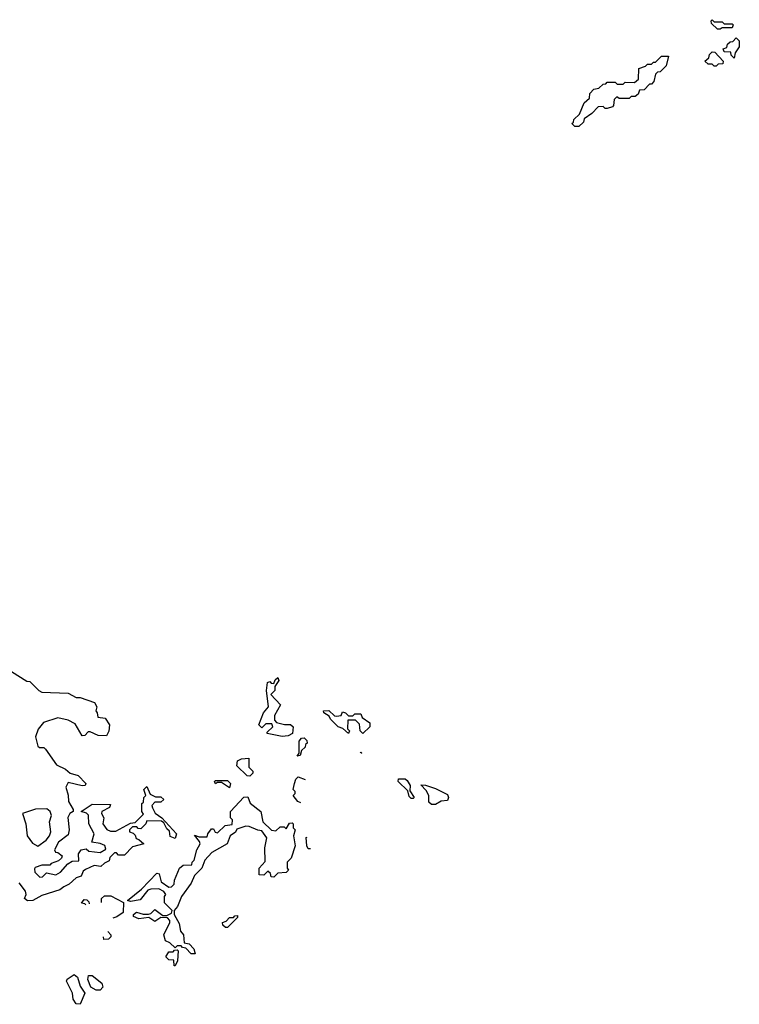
# Model space of a CAD drawing. Extents: x 1980017 to 2252640, y 74400 to 266395.
# Tile 55 of 256: x 2118736 to 2122300, y 100060 to 104940. Entities that reach past the tile are written whole.
import ezdxf

# ---------------------------------------------------------------- set-up
doc = ezdxf.new("R2010")
doc.units = 0

msp = doc.modelspace()

# ---------------------------------------------------------------- linework, layer by layer
at = {"layer": '0CON20XD'}
for points in [[(2122205, 104892.5), (2122192.5, 104892.5), (2122161.7, 104921.7), (2122160, 104935), (2122165, 104940), (2122175, 104930), (2122215, 104930), (2122225, 104920), (2122265, 104920), (2122270, 104915), (2122265, 104900), (2122215, 104900), (2122205, 104892.5)], [(2122275, 104750), (2122260, 104765), (2122258.3, 104778.3), (2122225, 104780), (2122220, 104795), (2122238.3, 104801.7), (2122241.7, 104818.3), (2122255, 104830), (2122268.3, 104831.7), (2122285, 104850), (2122300, 104835), (2122300, 104805), (2122280, 104775), (2122275, 104750)], [(2122185, 104710), (2122175, 104710), (2122165, 104720), (2122145, 104720), (2122130, 104735), (2122148.3, 104751.7), (2122151.7, 104768.3), (2122165, 104780), (2122178.3, 104778.3), (2122220, 104735), (2122218.3, 104721.7), (2122195, 104720), (2122185, 104710)], [(2121505, 104410), (2121485, 104410), (2121470, 104425), (2121478.3, 104431.7), (2121480, 104445), (2121508.3, 104471.7), (2121531.7, 104528.3), (2121558.3, 104551.7), (2121560, 104575), (2121580, 104595), (2121605, 104600), (2121625, 104620), (2121638.3, 104621.7), (2121645, 104630), (2121685, 104630), (2121695, 104620), (2121725, 104620), (2121735, 104630), (2121781.7, 104628.3), (2121800, 104645), (2121801.7, 104698.3), (2121835, 104710), (2121845, 104720), (2121865, 104720), (2121875, 104730), (2121885, 104730), (2121915, 104760), (2121950, 104760), (2121938.3, 104711.7), (2121908.3, 104681.7), (2121895, 104680), (2121885, 104670), (2121877, 104633), (2121865, 104620), (2121855, 104620), (2121828.3, 104591.7), (2121805, 104590), (2121798.3, 104571.7), (2121785, 104560), (2121765, 104560), (2121755, 104550), (2121705, 104550), (2121693, 104557), (2121680, 104545), (2121677.5, 104515), (2121671.7, 104508.3), (2121645, 104500), (2121635, 104500), (2121625, 104510), (2121601.7, 104508.3), (2121570, 104475), (2121531.7, 104448.3), (2121528.3, 104431.7), (2121505, 104410)], [(2118695, 101710), (2118771.7, 101661.7), (2118785, 101660), (2118830, 101615), (2118845, 101607.5), (2118975, 101602.5), (2119015, 101580), (2119035, 101580), (2119106.1, 101556.1), (2119117.5, 101535), (2119112.5, 101515), (2119120, 101505), (2119123, 101483), (2119158.3, 101478.3), (2119180, 101445), (2119177, 101413), (2119165, 101390), (2119125, 101392.5), (2119085, 101410), (2119075, 101410), (2119058.3, 101391.7), (2119045, 101390), (2119010, 101450), (2118975, 101468.8), (2118925, 101480), (2118853.6, 101456.4), (2118826.4, 101423.6), (2118813.6, 101386.4), (2118825, 101340), (2118833.6, 101333.6), (2118855, 101332.5), (2118863.9, 101323.9), (2118917.3, 101247.3), (2118962.5, 101225), (2118986, 101206), (2119025, 101193.3), (2119062.5, 101155), (2119060, 101145), (2119045, 101142.5), (2118975, 101160), (2118963.6, 101136.4), (2118976.4, 101096.4), (2118977.5, 101065), (2119000, 101025), (2119000, 101015), (2118983.6, 101006.4), (2118973.6, 100986.4), (2118980, 100925), (2118975, 100900), (2118927, 100863), (2118907.5, 100825), (2118913.3, 100813.3), (2118925, 100812.5), (2118946.4, 100796.4), (2118942.5, 100785), (2118928.3, 100771.7), (2118891.7, 100758.3), (2118885, 100750), (2118845, 100750), (2118811.7, 100738.3), (2118808.3, 100731.7), (2118810, 100715), (2118835, 100690), (2118848.3, 100691.7), (2118868.3, 100711.7), (2118915, 100702.5), (2118937.5, 100715), (2118973.6, 100756.4), (2118995, 100770), (2119028.3, 100771.7), (2119027.5, 100805), (2119040, 100825), (2119065, 100830), (2119078.3, 100818.3), (2119135, 100812.5), (2119161.7, 100828.3), (2119157, 100847), (2119135, 100857.5), (2119093, 100863), (2119104, 100905), (2119077.5, 100955), (2119077, 100997), (2119067, 101007), (2119040, 101015), (2119095, 101052.5), (2119185, 101050), (2119180, 101035), (2119142.5, 101015), (2119140, 101005), (2119152.5, 100985), (2119147.5, 100955), (2119166.4, 100926.4), (2119185, 100917.5), (2119211.7, 100918.3), (2119285, 100957.5), (2119308.3, 100961.7), (2119348.3, 101001.7), (2119340, 101015), (2119340, 101055), (2119348.3, 101061.7), (2119350, 101085), (2119360, 101095), (2119350, 101125), (2119365, 101140), (2119381.7, 101101.7), (2119408.3, 101088.3), (2119435, 101087.5), (2119450, 101075), (2119435, 101062.5), (2119405, 101062.5), (2119390, 101045), (2119393, 101033), (2119407, 101007), (2119440, 100985), (2119512.5, 100905), (2119505, 100882.5), (2119481.7, 100891.7), (2119478.3, 100918.3), (2119465, 100930), (2119450, 100960), (2119437.5, 100967.5), (2119365, 100970), (2119360, 100955), (2119335, 100930), (2119321.7, 100931.7), (2119315, 100940), (2119295, 100940), (2119280, 100925), (2119280, 100915), (2119298.3, 100908.3), (2119308.3, 100898.3), (2119311.7, 100881.7), (2119325, 100877.5), (2119350, 100855), (2119295, 100840), (2119255, 100800), (2119225, 100800), (2119215, 100810), (2119205, 100810), (2119181.7, 100788.3), (2119178.3, 100771.7), (2119155, 100760), (2119137.5, 100742.5), (2119105, 100747.5), (2119061.2, 100728.8), (2119050, 100720), (2119040, 100695), (2119015, 100687.5), (2118980, 100655), (2118955, 100642.5), (2118935, 100626.7), (2118845, 100600), (2118800, 100575), (2118775, 100572.5), (2118760, 100585), (2118767.5, 100605), (2118765, 100620), (2118732.5, 100662.5)], [(2120035, 101387.5), (2119961.7, 101401.7), (2119961.7, 101408.3), (2119990, 101435), (2119985, 101450), (2119955, 101450), (2119935, 101430), (2119920, 101445), (2119942.5, 101505), (2119967.5, 101535), (2119957.5, 101615), (2119962.5, 101655), (2119975, 101660), (2119981.7, 101651.7), (2119995, 101650), (2120001.7, 101668.3), (2120015, 101680), (2120020, 101665), (2120000, 101635), (2120000, 101615), (2119980, 101595), (2120026.7, 101545), (2119998.3, 101491.7), (2119998.3, 101468.3), (2120007.5, 101457.5), (2120047, 101447), (2120077, 101447), (2120090, 101435), (2120087, 101403), (2120065, 101390), (2120035, 101387.5)], [(2120435, 101402.5), (2120422.5, 101415), (2120418.3, 101448.3), (2120398.3, 101468.3), (2120361.7, 101468.3), (2120360, 101425), (2120370, 101415), (2120365, 101402.5), (2120337, 101427), (2120312.5, 101435), (2120275, 101472.5), (2120268.3, 101488.3), (2120242.5, 101505), (2120240, 101515), (2120267, 101517), (2120295, 101490), (2120305, 101487.5), (2120328.3, 101491.7), (2120335, 101510), (2120350, 101505), (2120365, 101490), (2120385, 101490), (2120395, 101500), (2120425, 101500), (2120431.7, 101481.7), (2120470, 101455), (2120470, 101435), (2120435, 101402.5)], [(2120110, 101290), (2120120, 101305), (2120120, 101365), (2120131.7, 101378.3), (2120145, 101380), (2120158.3, 101368.3), (2120160, 101355), (2120151.7, 101348.3), (2120150, 101335), (2120131.7, 101318.3), (2120125, 101292.5), (2120110, 101290)], [(2120421.8, 101306.8), (2120425, 101310), (2120430, 101305), (2120428.7, 101303.7)], [(2119875, 101190), (2119861.7, 101191.7), (2119811.7, 101241.7), (2119815, 101267.5), (2119835, 101276.7), (2119870, 101280), (2119870, 101235), (2119890, 101215), (2119890, 101205), (2119875, 101190)], [(2119775, 101132.5), (2119735, 101160), (2119715, 101160), (2119705, 101153.3), (2119700, 101165), (2119705, 101170), (2119765, 101170), (2119780, 101155), (2119775, 101132.5)], [(2120128.5, 101059.1), (2120112.5, 101065), (2120090, 101095), (2120100, 101105), (2120100, 101115), (2120090, 101125), (2120097.5, 101155), (2120103.9, 101176.1), (2120115, 101187.5), (2120150.2, 101174.8)], [(2120685, 101080), (2120675, 101080), (2120665, 101090), (2120658.3, 101118.3), (2120610, 101165), (2120611.7, 101178.3), (2120645, 101177.5), (2120655, 101170), (2120670, 101145), (2120668.3, 101118.3), (2120690, 101085), (2120685, 101080)], [(2120795, 101050), (2120775, 101050), (2120761.7, 101061.7), (2120762.5, 101095), (2120749.3, 101119.3), (2120722.5, 101147.5), (2120746.1, 101146.1), (2120795, 101130), (2120855, 101100), (2120860, 101085), (2120855, 101070), (2120823, 101067), (2120795, 101050)], [(2119605, 100310), (2119585, 100310), (2119558.3, 100338.3), (2119541.7, 100341.7), (2119535, 100350), (2119515, 100350), (2119505, 100340), (2119480, 100365), (2119457.5, 100375), (2119450, 100405), (2119480, 100465), (2119480, 100475), (2119468.3, 100488.3), (2119435, 100490), (2119405, 100470), (2119375, 100490), (2119325, 100483.3), (2119300, 100495), (2119300, 100505), (2119313.6, 100516.4), (2119347, 100507), (2119373, 100507), (2119385, 100510), (2119405, 100530), (2119445, 100500), (2119465, 100500), (2119488.3, 100511.7), (2119490, 100525), (2119453, 100563), (2119452.5, 100595), (2119460, 100605), (2119449.3, 100619.3), (2119425, 100632.5), (2119385, 100630), (2119370, 100625), (2119331.7, 100578.3), (2119285, 100570), (2119270, 100575), (2119339.3, 100630.7), (2119415, 100710), (2119427, 100707), (2119437, 100667), (2119475, 100640), (2119488.3, 100641.7), (2119500, 100655), (2119502.5, 100675), (2119527.5, 100735), (2119545, 100750), (2119588.3, 100751.7), (2119590, 100765), (2119600, 100775), (2119612.5, 100825), (2119630, 100855), (2119627, 100867), (2119601.7, 100898.3), (2119625, 100890), (2119665, 100890), (2119667.5, 100905), (2119685, 100930), (2119695, 100930), (2119703.6, 100913.6), (2119715, 100910), (2119753, 100947), (2119788.3, 100951.7), (2119790, 100975), (2119780, 100985), (2119780, 101015), (2119845, 101086.7), (2119865, 101087.5), (2119877, 101057), (2119930, 101015), (2119940, 100965), (2119983, 100923), (2120005, 100920), (2120025, 100940), (2120045, 100940), (2120055, 100930), (2120071.7, 100958.3), (2120085, 100960), (2120090, 100955), (2120090, 100935), (2120100, 100925), (2120092.5, 100895), (2120100, 100845), (2120080, 100785), (2120060, 100765), (2120060, 100735), (2120067.5, 100725), (2120055, 100712.5), (2120015, 100710), (2119995, 100690), (2119981.7, 100691.7), (2119978.3, 100708.3), (2119965, 100720), (2119945, 100700), (2119921.7, 100701.7), (2119922.5, 100735), (2119951.7, 100768.3), (2119950, 100835), (2119960, 100885), (2119935, 100920), (2119915, 100922.5), (2119871.7, 100941.7), (2119855, 100942.5), (2119811.7, 100928.3), (2119805, 100912.5), (2119777.5, 100895), (2119762.5, 100855), (2119687, 100813), (2119652.5, 100775), (2119637.5, 100735), (2119601.7, 100698.3), (2119585, 100660), (2119537.5, 100595), (2119517.5, 100545), (2119500, 100525), (2119500, 100505), (2119525, 100460), (2119532.5, 100422.5), (2119547.5, 100405), (2119550, 100365), (2119575, 100360), (2119597.5, 100335), (2119605, 100310)], [(2118825, 100843.3), (2118866, 100874), (2118883.3, 100895), (2118890, 100915), (2118882.5, 100965), (2118892.5, 100995), (2118886.1, 101016.1), (2118869.3, 101029.3), (2118813.6, 101026.4), (2118750, 101005), (2118766.2, 100955), (2118773.3, 100895), (2118798.3, 100858.3), (2118825, 100843.3)], [(2120175.7, 100830.2), (2120165, 100830), (2120157.5, 100845), (2120155, 100887.5), (2120159.3, 100888)], [(2119062.7, 100553.6), (2119058.3, 100558.3), (2119041.7, 100561.7), (2119055, 100580), (2119068.3, 100578.3), (2119078.3, 100568.3), (2119079.1, 100557.5)], [(2119140.7, 100565.4), (2119140, 100585), (2119155, 100597.5), (2119187, 100597), (2119250, 100565), (2119247.5, 100515), (2119217, 100493), (2119196.5, 100486.7)], [(2119765, 100440), (2119755, 100440), (2119741.7, 100451.7), (2119740, 100465), (2119758.3, 100471.7), (2119775, 100490), (2119795, 100490), (2119801.7, 100498.3), (2119815, 100500), (2119815, 100490), (2119765, 100440)], [(2119172.4, 100420.5), (2119187.5, 100405), (2119186.7, 100395), (2119175, 100382.5), (2119151.7, 100381.7), (2119150.4, 100394.6)], [(2119505, 100250), (2119500, 100250), (2119498.3, 100278.3), (2119475, 100280), (2119460, 100295), (2119475, 100320), (2119495, 100320), (2119501.7, 100328.3), (2119515, 100330), (2119520, 100325), (2119517.5, 100275), (2119505, 100250)], [(2119035, 100060), (2119015, 100062.5), (2119000, 100085), (2118997.5, 100115), (2118967.5, 100175), (2118970, 100185), (2119005, 100207.5), (2119022.5, 100195), (2119035, 100150), (2119057.5, 100115), (2119035, 100060)], [(2119135, 100130), (2119115, 100130), (2119087.5, 100145), (2119073.6, 100183.6), (2119077, 100203), (2119095, 100202.5), (2119142.5, 100165), (2119147.5, 100145), (2119135, 100130)]]:
    msp.add_lwpolyline(points, dxfattribs=at)

doc.saveas('drawing.dxf')
